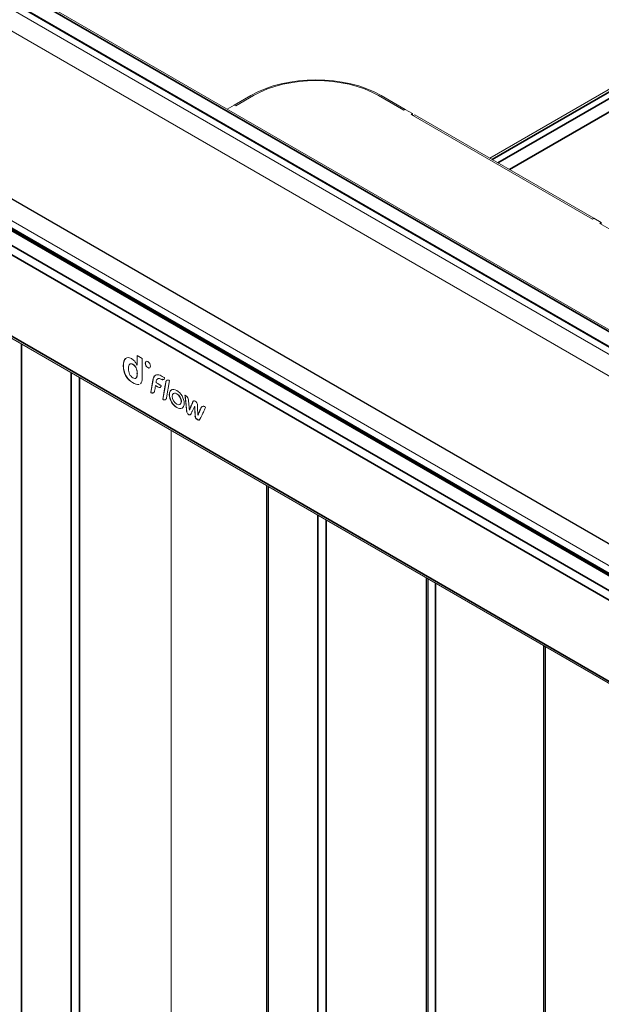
# Model space of a CAD drawing. Header units: millimetres. Extents: x 4 to 1188, y 1 to 840.
# Tile 196 of 256: x 892 to 933, y 190 to 259. Entities that reach past the tile are written whole.
import ezdxf

# ---------------------------------------------------------------- set-up
doc = ezdxf.new("R2010")
doc.units = ezdxf.units.MM
doc.layers.add('1', color=7, linetype='Continuous')

msp = doc.modelspace()

# ---------------------------------------------------------------- linework, layer by layer
at = {"layer": '1', "color": 154, "linetype": 'Continuous', "lineweight": 35}
for p, q in [((983.4163, 208.1498), (853.2582, 283.2966)), ((982.4769, 207.6395), (852.248, 282.8271)), ((974.0119, 277.0089), (925.3795, 248.939)), ((925.7835, 248.7057), (974.4159, 276.7756)), ((974.8199, 276.0757), (926.592, 248.2393)), ((968.7893, 199.6786), (838.5604, 274.8663)), ((838.611, 274.9538), (968.8398, 199.7661)), ((837.818, 274.2014), (967.6731, 199.2296)), ((837.5351, 273.7115), (967.3903, 198.7397)), ((837.5351, 268.0485), (967.3903, 193.0767)), ((892.6112, 160.0654), (892.6112, 236.1151)), ((901.2413, 234.7833), (901.2312, 234.7774)), ((901.4251, 234.4648), (901.415, 234.459)), ((896.0861, 158.0592), (896.0861, 234.1088)), ((896.6518, 233.7815), (896.6518, 158.0592)), ((899.8782, 233.9228), (899.8681, 233.9169)), ((900.6808, 234.0656), (900.6707, 234.0598)), ((900.6808, 234.065), (900.6707, 234.0591)), ((901.8852, 233.8808), (901.8751, 233.875)), ((902.2356, 233.7035), (902.2255, 233.6977)), ((902.4298, 233.6317), (902.4197, 233.6259)), ((900.3531, 233.4345), (900.343, 233.4287)), ((902.2834, 233.085), (902.2733, 233.0791)), ((902.9202, 232.584), (902.9101, 232.5782)), ((903.4399, 232.6438), (903.4298, 232.638)), ((904.0017, 232.5201), (904.0005, 232.5194)), ((903.4399, 231.684), (903.4298, 231.6781)), ((903.7515, 232.1041), (903.7414, 232.0982)), ((904.5149, 231.9846), (904.5048, 231.9787)), ((904.5656, 232.1064), (904.5555, 232.1005)), ((905.1435, 231.7005), (905.1334, 231.6947)), ((904.1274, 231.4135), (904.1173, 231.4077)), ((904.2166, 231.2355), (904.2065, 231.2297)), ((904.2886, 231.1928), (904.2785, 231.1869)), ((904.7183, 231.0762), (904.7082, 231.0704)), ((904.7426, 230.9732), (904.7325, 230.9674)), ((904.8405, 230.871), (904.8304, 230.8652)), ((904.9266, 231.2136), (904.9165, 231.2077)), ((905.0238, 231.4344), (905.0137, 231.4286)), ((904.9385, 230.8187), (904.9284, 230.8129)), ((909.7838, 226.2005), (909.7838, 150.1508)), ((913.2587, 224.1942), (913.2587, 148.1446)), ((913.8244, 223.8669), (913.8244, 148.1446)), ((920.8146, 219.8315), (920.8146, 151.7909)), ((921.4405, 152.2925), (921.4405, 219.4697)), ((928.9821, 156.6457), (928.9821, 215.1153))]:
    msp.add_line(p, q, dxfattribs=at)
at = {"layer": '1', "color": 154, "linetype": 'Continuous', "lineweight": 13}
for p, q in [((983.6163, 208.1696), (853.4582, 283.3164)), ((981.9213, 205.919), (849.2681, 282.5064)), ((852.0965, 282.3897), (981.7193, 207.552)), ((852.0965, 282.3781), (981.7193, 207.5403)), ((982.5126, 207.643), (852.2837, 282.8307)), ((982.3355, 207.759), (852.5814, 282.6726)), ((973.7262, 277.0373), (925.212, 249.0356)), ((971.8198, 200.0869), (839.1665, 276.6743)), ((971.8198, 200.0752), (839.1665, 276.6626)), ((838.6968, 274.7088), (968.5519, 199.7369)), ((839.3686, 275.0413), (968.9913, 200.2035)), ((837.618, 267.8654), (967.4731, 192.8936)), ((908.574, 253.3925), (907.4285, 252.7311)), ((907.5295, 252.6728), (908.776, 253.3925)), ((917.4633, 253.3925), (919.2311, 252.3719)), ((919.3321, 252.4302), (917.6654, 253.3925)), ((906.931, 252.4439), (907.4285, 252.7311)), ((907.4285, 252.7311), (907.5295, 252.6728)), ((919.2311, 252.3719), (919.3321, 252.4302)), ((919.3321, 252.4302), (919.8372, 252.1386)), ((919.8372, 252.1386), (919.7362, 252.0803)), ((919.8372, 252.022), (919.8372, 252.1386)), ((919.7362, 252.0803), (932.3631, 244.7901)), ((919.8877, 251.9928), (919.9887, 252.0511)), ((932.4639, 244.8486), (919.9887, 252.0511)), ((932.4641, 244.8485), (932.3631, 244.7901)), ((932.9692, 244.5568), (932.4641, 244.8485)), ((932.8682, 244.4985), (932.9692, 244.5568)), ((932.9692, 244.4402), (932.9692, 244.5568)), ((932.8682, 244.4985), (934.6359, 243.4779)), ((899.872, 235.1066), (899.8619, 235.1008)), ((900.6707, 235.3098), (900.6707, 234.6286)), ((900.6709, 235.3097), (900.6707, 235.3098)), ((901.0302, 235.101), (900.6709, 235.3097)), ((900.6808, 235.3039), (900.6808, 234.6345)), ((901.0302, 233.7408), (901.0302, 235.101)), ((899.7186, 234.6034), (899.7085, 234.5975)), ((899.7186, 234.5995), (899.7085, 234.5937)), ((899.7085, 234.5975), (899.7085, 234.5937)), ((899.7186, 234.6034), (899.7186, 234.5995)), ((900.0681, 234.4071), (900.0681, 234.4071)), ((900.3744, 234.6934), (900.3643, 234.6875)), ((900.6024, 234.4437), (900.5923, 234.4378)), ((900.6707, 234.6286), (900.6354, 234.6969)), ((900.6808, 234.6345), (900.6707, 234.6286)), ((900.0835, 233.6401), (900.0734, 233.6343)), ((900.3745, 233.7503), (900.3753, 233.7499)), ((900.6064, 233.7505), (900.5963, 233.7446)), ((900.5963, 233.7446), (900.5967, 233.745)), ((900.6068, 233.7508), (900.5967, 233.745)), ((900.6064, 233.7505), (900.6068, 233.7508)), ((900.6707, 234.0591), (900.6707, 234.0598)), ((900.6808, 234.065), (900.6808, 234.0656)), ((901.0302, 233.7395), (901.0302, 233.7395)), ((901.7684, 233.6087), (901.6206, 232.7258)), ((901.7785, 233.6146), (901.6307, 232.7316)), ((901.7785, 233.6146), (901.7684, 233.6087)), ((900.8091, 233.2924), (900.799, 233.2866)), ((901.9563, 233.2076), (901.9462, 233.2018)), ((901.9855, 233.1924), (901.9754, 233.1865)), ((902.6013, 233.1279), (902.4534, 232.2449)), ((902.6114, 233.1337), (902.4635, 232.2508)), ((902.6585, 233.4551), (902.6013, 233.1279)), ((902.6114, 233.1337), (902.6013, 233.1279)), ((902.6686, 233.4609), (902.6114, 233.1337)), ((902.6686, 233.4609), (902.6585, 233.4551)), ((902.7175, 232.3516), (902.9226, 233.5618)), ((901.6307, 232.7316), (901.6206, 232.7258)), ((901.7887, 232.7059), (901.7785, 232.7001)), ((902.4635, 232.2508), (902.4534, 232.2449)), ((902.6215, 232.225), (902.6114, 232.2192)), ((904.2918, 231.705), (904.251, 232.1569)), ((904.3394, 231.5743), (904.3293, 231.5684)), ((904.4575, 231.85), (904.4474, 231.8441)), ((904.5989, 232.1405), (904.5926, 232.1372)), ((904.6774, 231.7576), (904.6673, 231.7517)), ((904.3139, 231.5147), (904.3038, 231.5089)), ((904.3208, 231.5307), (904.3107, 231.5248)), ((904.9069, 231.1685), (904.8968, 231.1627)), ((903.036, 165.5359), (903.036, 230.0955)), ((909.6666, 226.2674), (909.6666, 150.3141)), ((920.9318, 151.8586), (920.9318, 219.7636)), ((929.0992, 156.7138), (929.0992, 215.0485))]:
    msp.add_line(p, q, dxfattribs=at)
for centre, major_axis in [((913.1197, 250.7681), (-6.4286, 0)), ((913.1197, 250.8847), (-6.1429, 0))]:
    msp.add_ellipse(centre, major_axis=major_axis, ratio=0.5773503, start_param=3.9269908, end_param=5.4977871, dxfattribs=at)
for points, degree in [([(899.8619, 235.1008), (899.7598, 235.0113), (899.7088, 234.8435), (899.7085, 234.5975)], 3), ([(899.872, 235.1066), (899.7699, 235.0171), (899.7189, 234.8494), (899.7186, 234.6034)], 3), ([(900.2675, 235.095), (900.1025, 235.1899), (899.9671, 235.1919), (899.8619, 235.1008)], 3), ([(900.5026, 234.9001), (900.4346, 234.979), (900.3571, 235.0433), (900.2675, 235.095)], 3), ([(899.7085, 234.5937), (899.7091, 234.3454), (899.7663, 234.1194), (899.8681, 233.9169)], 3), ([(899.7186, 234.5995), (899.7192, 234.3513), (899.7764, 234.1253), (899.8782, 233.9228)], 3), ([(900.0682, 234.4092), (900.0682, 234.4089), (900.0682, 234.4086), (900.0681, 234.4085)], 3), ([(900.0681, 234.4085), (900.0681, 234.4071), (900.0682, 234.407), (900.0681, 234.4071)], 3), ([(900.0681, 234.4071), (900.0682, 234.251), (900.0945, 234.1168), (900.1474, 234.0043)], 3), ([(900.1472, 234.6896), (900.0946, 234.6425), (900.0683, 234.5489), (900.0682, 234.4092)], 3), ([(900.3643, 234.6875), (900.2727, 234.7406), (900.2001, 234.7413), (900.1472, 234.6896)], 3), ([(900.3744, 234.6934), (900.2828, 234.7465), (900.2102, 234.7471), (900.1573, 234.6954)], 3), ([(900.5923, 234.4378), (900.5351, 234.5498), (900.4593, 234.6327), (900.3643, 234.6875)], 3), ([(900.6024, 234.4437), (900.5452, 234.5556), (900.4694, 234.6385), (900.3744, 234.6934)], 3), ([(900.6354, 234.6969), (900.5986, 234.7681), (900.554, 234.8364), (900.5026, 234.9001)], 3), ([(900.6707, 234.0598), (900.6707, 234.2003), (900.6444, 234.3267), (900.5923, 234.4378)], 3), ([(900.6808, 234.0656), (900.6808, 234.2061), (900.6545, 234.3325), (900.6024, 234.4437)], 3), ([(901.415, 234.8836), (901.3134, 234.9423), (901.2312, 234.8947), (901.2312, 234.7774)], 3), ([(901.2312, 234.7774), (901.2312, 234.6602), (901.3134, 234.5176), (901.415, 234.459)], 3), ([(901.3414, 234.9146), (901.2819, 234.9137), (901.2413, 234.8657), (901.2413, 234.7833)], 3), ([(901.2413, 234.7833), (901.2413, 234.666), (901.3235, 234.5235), (901.4251, 234.4648)], 3), ([(901.5989, 234.5651), (901.5989, 234.6824), (901.5165, 234.825), (901.415, 234.8836)], 3), ([(901.415, 234.459), (901.5165, 234.4004), (901.5989, 234.4479), (901.5989, 234.5651)], 3), ([(901.4251, 234.4648), (901.4553, 234.4474), (901.4838, 234.4393), (901.5089, 234.4397)], 3), ([(899.8681, 233.9169), (899.9209, 233.8121), (899.9786, 233.7312), (900.0734, 233.6343)], 3), ([(899.8782, 233.9228), (899.931, 233.818), (899.9887, 233.737), (900.0835, 233.6401)], 3), ([(900.0734, 233.6343), (900.1597, 233.5457), (900.2513, 233.4816), (900.343, 233.4287)], 3), ([(900.0835, 233.6401), (900.1698, 233.5515), (900.2614, 233.4874), (900.3531, 233.4345)], 3), ([(900.1474, 234.0043), (900.2001, 233.892), (900.2763, 233.8069), (900.3745, 233.7503)], 3), ([(900.3753, 233.7499), (900.4699, 233.6952), (900.5441, 233.6937), (900.5963, 233.7446)], 3), ([(900.5967, 233.745), (900.6459, 233.7987), (900.6707, 233.9031), (900.6707, 234.0591)], 3), ([(900.6068, 233.7508), (900.656, 233.8045), (900.6808, 233.9089), (900.6808, 234.065)], 3), ([(900.9065, 233.3403), (900.9851, 233.4098), (901.03, 233.5411), (901.0302, 233.7395)], 3), ([(901.0302, 233.7395), (901.0303, 233.7394), (901.0302, 233.7395), (901.0302, 233.7408)], 3), ([(901.8751, 233.875), (901.8157, 233.8136), (901.7859, 233.7063), (901.7684, 233.6087)], 3), ([(901.8852, 233.8808), (901.8258, 233.8194), (901.796, 233.7121), (901.7785, 233.6146)], 3), ([(902.1886, 233.9542), (902.0619, 233.9893), (901.9534, 233.9561), (901.8751, 233.875)], 3), ([(902.0027, 233.5219), (902.0227, 233.6408), (902.1067, 233.7401), (902.2255, 233.6977)], 3), ([(902.1573, 233.7114), (902.1812, 233.7157), (902.2074, 233.7136), (902.2356, 233.7035)], 3), ([(902.4983, 233.8015), (902.3877, 233.8644), (902.3014, 233.923), (902.1886, 233.9542)], 3), ([(902.2255, 233.6977), (902.2901, 233.6747), (902.3559, 233.6323), (902.4197, 233.6259)], 3), ([(902.2356, 233.7035), (902.3002, 233.6806), (902.366, 233.6382), (902.4298, 233.6317)], 3), ([(902.4197, 233.6259), (902.4532, 233.6225), (902.4857, 233.6217), (902.512, 233.6318)], 3), ([(902.4298, 233.6317), (902.4633, 233.6283), (902.4958, 233.6275), (902.5221, 233.6376)], 3), ([(902.5846, 233.7499), (902.5559, 233.7677), (902.5273, 233.785), (902.4983, 233.8015)], 3), ([(902.5358, 233.6456), (902.5432, 233.6518), (902.5497, 233.6596), (902.5551, 233.6694)], 3), ([(902.5551, 233.6694), (902.5577, 233.674), (902.5907, 233.7461), (902.5846, 233.7499)], 3), ([(902.7646, 233.5875), (902.6826, 233.5665), (902.6585, 233.4551)], 2), ([(902.9226, 233.5618), (902.8465, 233.6086), (902.7646, 233.5875)], 2), ([(900.343, 233.4287), (900.5121, 233.331), (900.6604, 233.2576), (900.799, 233.2866)], 3), ([(900.3531, 233.4345), (900.5223, 233.3368), (900.6705, 233.2634), (900.8091, 233.2924)], 3), ([(901.8846, 232.8325), (901.9051, 232.9442), (901.9248, 233.0905), (901.9462, 233.2018)], 3), ([(901.9462, 233.2018), (901.9558, 233.196), (901.9657, 233.1915), (901.9754, 233.1865)], 3), ([(901.9563, 233.2076), (901.9659, 233.2018), (901.9758, 233.1973), (901.9855, 233.1924)], 3), ([(901.9754, 233.1865), (902.073, 233.137), (902.1871, 233.0409), (902.2733, 233.0791)], 3), ([(901.9854, 233.418), (901.9975, 233.4907), (902.0027, 233.5219)], 2), ([(902.3508, 233.2098), (902.3503, 233.2102), (901.9854, 233.418)], 2), ([(901.9855, 233.1924), (902.0831, 233.1428), (902.1972, 233.0468), (902.2834, 233.085)], 3), ([(902.2733, 233.0791), (902.2994, 233.0907), (902.3141, 233.1181), (902.3261, 233.1464)], 3), ([(902.3261, 233.1464), (902.3278, 233.1504), (902.3527, 233.2086), (902.3508, 233.2098)], 3), ([(902.7266, 233.5694), (902.6847, 233.5353), (902.6686, 233.4609)], 2), ([(903.4298, 232.8782), (903.1428, 233.0439), (902.9101, 232.9095), (902.9101, 232.5782)], 3), ([(903.1098, 232.938), (902.994, 232.8948), (902.9202, 232.7707), (902.9202, 232.584)], 3), ([(901.6206, 232.7258), (901.6966, 232.6791), (901.7785, 232.7001)], 2), ([(901.6307, 232.7316), (901.7067, 232.6849), (901.7887, 232.7059)], 2), ([(901.7785, 232.7001), (901.8605, 232.7211), (901.8846, 232.8325)], 2), ([(901.7887, 232.7059), (901.8159, 232.7129), (901.8367, 232.7299)], 2), ([(902.4534, 232.2449), (902.5295, 232.1982), (902.6114, 232.2192)], 2), ([(902.4635, 232.2508), (902.5396, 232.204), (902.6215, 232.225)], 2), ([(902.6114, 232.2192), (902.6934, 232.2403), (902.7175, 232.3516)], 2), ([(902.9101, 232.5782), (902.9101, 232.2468), (903.1428, 231.8438), (903.4298, 231.6781)], 3), ([(902.9202, 232.584), (902.9202, 232.2526), (903.1529, 231.8497), (903.4399, 231.684)], 3), ([(903.4298, 232.638), (903.2577, 232.7373), (903.1182, 232.6567), (903.1182, 232.458)], 3), ([(903.1182, 232.458), (903.1182, 232.2594), (903.2577, 232.0177), (903.4298, 231.9183)], 3), ([(903.4399, 232.6438), (903.3733, 232.6822), (903.3117, 232.6937), (903.261, 232.6819)], 3), ([(903.9494, 231.9781), (903.9494, 232.3095), (903.7167, 232.7125), (903.4298, 232.8782)], 3), ([(903.7414, 232.0982), (903.7414, 232.2969), (903.6019, 232.5386), (903.4298, 232.638)], 3), ([(903.7515, 232.1041), (903.7515, 232.3028), (903.612, 232.5444), (903.4399, 232.6438)], 3), ([(904.0526, 232.506), (904.0486, 232.508), (904.0001, 232.5238), (904.0005, 232.5194)], 3), ([(904.0005, 232.5194), (904.1172, 231.4089), (904.1173, 231.4077)], 2), ([(904.0113, 232.5186), (904.1273, 231.4148), (904.1274, 231.4135)], 2), ([(904.1525, 232.4302), (904.1177, 232.468), (904.0933, 232.4862), (904.0526, 232.506)], 3), ([(904.2298, 232.281), (904.2135, 232.3396), (904.1944, 232.3845), (904.1525, 232.4302)], 3), ([(904.251, 232.1569), (904.2476, 232.1962), (904.2411, 232.2407), (904.2298, 232.281)], 3), ([(903.4298, 231.9183), (903.6019, 231.819), (903.7414, 231.8996), (903.7414, 232.0982)], 3), ([(903.4298, 231.6781), (903.7167, 231.5124), (903.9494, 231.6468), (903.9494, 231.9781)], 3), ([(903.4399, 231.684), (903.5652, 231.6116), (903.6802, 231.5965), (903.7699, 231.63)], 3), ([(903.6187, 231.886), (903.699, 231.9048), (903.7515, 231.9822), (903.7515, 232.1041)], 3), ([(904.3038, 231.5089), (904.2998, 231.5742), (904.2962, 231.6395), (904.2918, 231.705)], 3), ([(904.3293, 231.5684), (904.3231, 231.5539), (904.3169, 231.5394), (904.3107, 231.5248)], 3), ([(904.3394, 231.5743), (904.3332, 231.5597), (904.327, 231.5452), (904.3208, 231.5307)], 3), ([(904.4474, 231.8441), (904.408, 231.7522), (904.3687, 231.6603), (904.3293, 231.5684)], 3), ([(904.4575, 231.85), (904.4181, 231.758), (904.3788, 231.6661), (904.3394, 231.5743)], 3), ([(904.4147, 231.2341), (904.4253, 231.2546), (904.6673, 231.7517)], 2), ([(904.5048, 231.9787), (904.4857, 231.9338), (904.4665, 231.889), (904.4474, 231.8441)], 3), ([(904.5149, 231.9846), (904.4958, 231.9396), (904.4766, 231.8948), (904.4575, 231.85)], 3), ([(904.5555, 232.1005), (904.5354, 232.0639), (904.5217, 232.0185), (904.5048, 231.9787)], 3), ([(904.5656, 232.1064), (904.5455, 232.0698), (904.5318, 232.0243), (904.5149, 231.9846)], 3), ([(904.5844, 232.1319), (904.5729, 232.1237), (904.5621, 232.1127), (904.5555, 232.1005)], 3), ([(904.5854, 232.1305), (904.5775, 232.1235), (904.5704, 232.1152), (904.5656, 232.1064)], 3), ([(904.7192, 232.1228), (904.6778, 232.1483), (904.6329, 232.1567), (904.5989, 232.1405)], 3), ([(904.6673, 231.7517), (904.7082, 231.0706), (904.7082, 231.0704)], 2), ([(904.6774, 231.7576), (904.7183, 231.0764), (904.7183, 231.0762)], 2), ([(904.8291, 232.0222), (904.8014, 232.0677), (904.7588, 232.0984), (904.7192, 232.1228)], 3), ([(904.868, 231.8311), (904.8659, 231.889), (904.865, 231.9633), (904.8291, 232.0222)], 3), ([(904.8873, 231.3732), (904.8804, 231.5261), (904.8736, 231.6787), (904.868, 231.8311)], 3), ([(905.1334, 231.6947), (905.093, 231.6064), (905.0531, 231.5177), (905.0137, 231.4286)], 3), ([(905.1435, 231.7005), (905.1031, 231.6122), (905.0632, 231.5235), (905.0238, 231.4344)], 3), ([(905.0393, 230.8717), (905.0669, 230.9183), (905.4311, 231.6935)], 2), ([(905.2715, 231.7742), (905.2089, 231.7761), (905.16, 231.7529), (905.1334, 231.6947)], 3), ([(905.2112, 231.7686), (905.1822, 231.7565), (905.1591, 231.7345), (905.1435, 231.7005)], 3), ([(905.4311, 231.6935), (905.372, 231.7712), (905.2715, 231.7742)], 2), ([(904.1173, 231.4077), (904.1241, 231.3437), (904.149, 231.2705), (904.2065, 231.2297)], 3), ([(904.1274, 231.4135), (904.1342, 231.3495), (904.1591, 231.2763), (904.2166, 231.2355)], 3), ([(904.2065, 231.2297), (904.2393, 231.2064), (904.2448, 231.2049), (904.2785, 231.1869)], 3), ([(904.2166, 231.2355), (904.2494, 231.2123), (904.2549, 231.2107), (904.2886, 231.1928)], 3), ([(904.2785, 231.1869), (904.3478, 231.15), (904.3862, 231.1794), (904.4147, 231.2341)], 3), ([(904.2886, 231.1928), (904.3579, 231.1559), (904.3963, 231.1853), (904.4248, 231.2399)], 3), ([(904.3107, 231.5248), (904.309, 231.5212), (904.3035, 231.5139), (904.3038, 231.5089)], 3), ([(904.3208, 231.5307), (904.3191, 231.527), (904.3136, 231.5197), (904.3139, 231.5147)], 3), ([(904.7082, 231.0704), (904.7102, 231.0365), (904.7141, 231.0018), (904.7325, 230.9674)], 3), ([(904.7183, 231.0762), (904.7203, 231.0423), (904.7242, 231.0076), (904.7426, 230.9732)], 3), ([(904.7325, 230.9674), (904.7563, 230.9228), (904.7922, 230.889), (904.8304, 230.8652)], 3), ([(904.7426, 230.9732), (904.7664, 230.9286), (904.8023, 230.8948), (904.8405, 230.871)], 3), ([(904.8304, 230.8652), (904.8608, 230.8462), (904.8971, 230.8218), (904.9284, 230.8129)], 3), ([(904.8405, 230.871), (904.8709, 230.8521), (904.9072, 230.8277), (904.9385, 230.8187)], 3), ([(904.8968, 231.1627), (904.8936, 231.2329), (904.8905, 231.303), (904.8873, 231.3732)], 3), ([(904.9165, 231.2077), (904.9118, 231.1969), (904.8962, 231.1771), (904.8968, 231.1627)], 3), ([(904.9266, 231.2136), (904.9219, 231.2027), (904.9063, 231.1829), (904.9069, 231.1685)], 3), ([(905.0137, 231.4286), (904.9812, 231.3551), (904.9488, 231.2815), (904.9165, 231.2077)], 3), ([(905.0238, 231.4344), (904.9913, 231.361), (904.9589, 231.2873), (904.9266, 231.2136)], 3), ([(904.9284, 230.8129), (904.9814, 230.7977), (905.016, 230.8325), (905.0393, 230.8717)], 3), ([(904.9385, 230.8187), (904.9721, 230.8091), (904.9983, 230.8195), (905.0189, 230.8385)], 3)]:
    msp.add_open_spline(points, degree=degree, dxfattribs=at)

doc.saveas('drawing.dxf')
